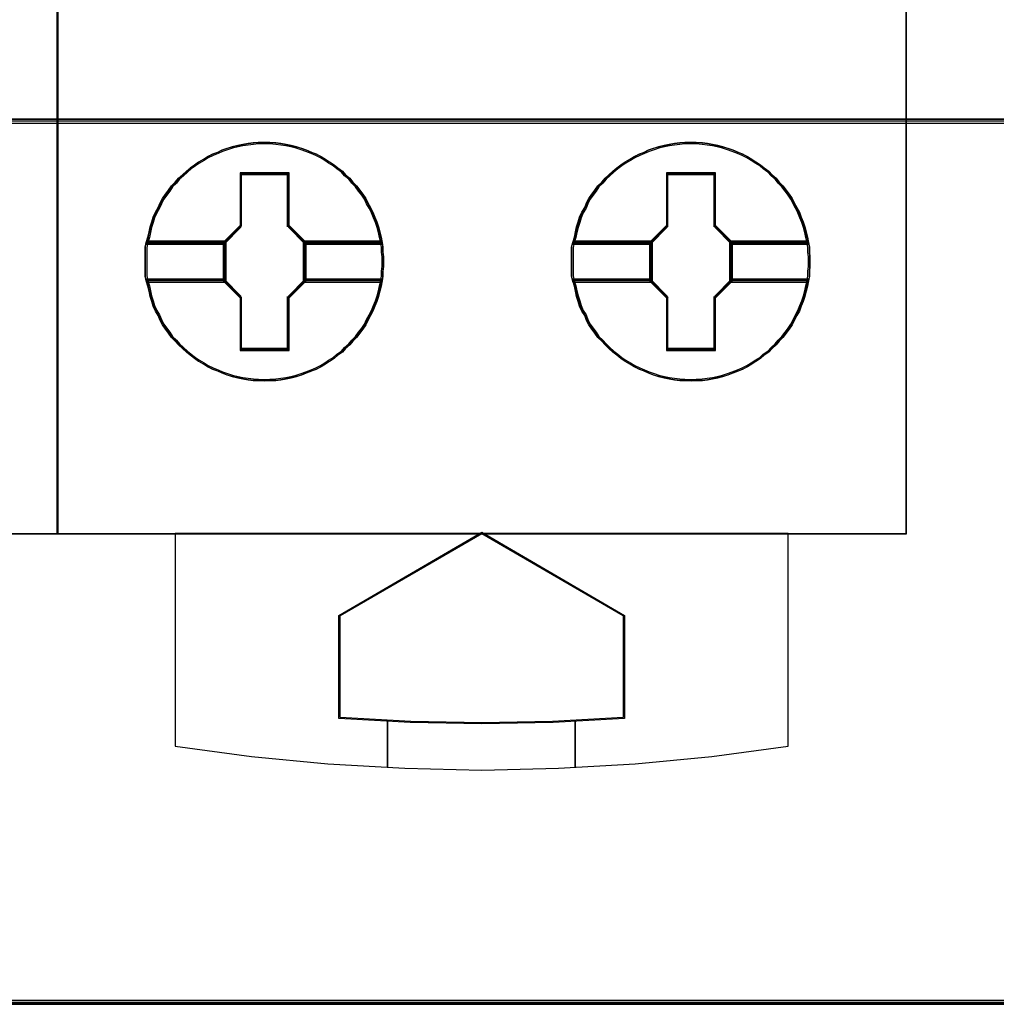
# Model space of a CAD drawing. Extents: x -631805 to -376315, y -40155 to 84873.
# Tile 179 of 256: x -515185 to -514977, y -19848 to -19639. Entities that reach past the tile are written whole.
import ezdxf

# ---------------------------------------------------------------- set-up
doc = ezdxf.new("R2010")
doc.units = 0
doc.header["$MEASUREMENT"] = 0
doc.layers.get('0').update_dxf_attribs({"color": 252})
doc.layers.add('45', color=8, linetype='Continuous')
doc.layers.add('50', color=7, linetype='Continuous')

# ---------------------------------------------------------------- blocks, each defined once
blk = doc.blocks.new('*C988')
at = {"layer": '50', "color": 7}
blk.add_lwpolyline([(265.020137, -206.479664), (13.003722, -206.479664), (13.003722, -187.766109), (13.003722, -100.693328), (13.003722, -92.381723), (13.003722, -85.7623), (12.929043, -83.796381), (12.929043, -79.565923), (12.879257, -78.495866), (12.530755, -76.430407), (12.008003, -75.634086), (6.008797, -75.634086), (6.008797, -75.634086), (6.008797, -67.795296), (3.818216, -66.526159), (3.818216, -4.139345)], dxfattribs=at)
for points in [[(12.998674, -187.773222), (265.025185, -187.773222), (265.025185, -100.654798), (12.998674, -100.654798), (12.998674, -187.773222)], [(265.025185, -187.691129), (12.998674, -187.691129), (265.025185, -187.691129)], [(12.998674, -206.479664), (265.025185, -206.479664), (265.025185, -187.691129), (12.998674, -187.691129), (12.998674, -206.479664)], [(13.041091, -206.439942), (264.985419, -206.439942), (264.985419, -187.730851), (13.041091, -187.730851), (13.041091, -206.439942)], [(265.025185, -206.397572), (12.998674, -206.397572), (265.025185, -206.397572)]]:
    blk.add_lwpolyline(points, close=True, dxfattribs=at)
blk = doc.blocks.new('*U994')
at = {"layer": '45', "color": 7}
for points in [[(157.492142, -113.492968), (175.505775, -113.492968), (175.505775, -113.492968), (175.505775, -196.498834), (175.505775, -196.498834), (157.492142, -196.498834), (157.492142, -196.498834), (157.492142, -113.492968), (157.492142, -113.492968)], [(157.497444, -113.498264), (175.500473, -113.498264), (175.500473, -196.493538), (157.497444, -196.493538), (157.497444, -113.498264)]]:
    blk.add_lwpolyline(points, close=True, dxfattribs=at)
blk = doc.blocks.new('*U995')
at = {"layer": '45', "color": 7}
for points in [[(175.49252, -113.492968), (193.506154, -113.492968), (193.506154, -113.492968), (193.506154, -196.498834), (193.506154, -196.498834), (175.49252, -196.498834), (175.49252, -196.498834), (175.49252, -113.492968), (175.49252, -113.492968)], [(175.497822, -113.498264), (193.500852, -113.498264), (193.500852, -196.493538), (175.497822, -196.493538), (175.497822, -113.498264)], [(182.416966, -190.712341), (182.416966, -190.818936), (182.405135, -190.919608), (182.405135, -191.020281), (182.387387, -191.120953), (182.363723, -191.23347), (182.340059, -191.340064), (182.310479, -191.452581), (182.274984, -191.559175), (182.233572, -191.659848), (182.192161, -191.766442), (182.138917, -191.861193), (182.085674, -191.961866), (182.038346, -192.056616), (181.979187, -192.145445), (181.914111, -192.234274), (181.84312, -192.323103), (181.766213, -192.406009), (181.701137, -192.482994), (181.612398, -192.559979), (181.547323, -192.636964), (181.446752, -192.702105), (181.369844, -192.773168), (181.269273, -192.832387), (181.18645, -192.891607), (181.091795, -192.944904), (180.991224, -192.998201), (180.890653, -193.039654), (180.77825, -193.081108), (180.677679, -193.122561), (180.571192, -193.152171), (180.458789, -193.18178), (180.352302, -193.205468), (180.239899, -193.223234), (180.133412, -193.235078), (180.003261, -193.241), (179.896774, -193.246922), (179.760707, -193.241), (179.65422, -193.235078), (179.541817, -193.223234), (179.429414, -193.205468), (179.322927, -193.18178), (179.204608, -193.152171), (179.098121, -193.122561), (178.991634, -193.081108), (178.896979, -193.039654), (178.790492, -192.998201), (178.684005, -192.944904), (178.595266, -192.891607), (178.494695, -192.832387), (178.405956, -192.773168), (178.317217, -192.702105), (178.234393, -192.636964), (178.15157, -192.559979), (178.068747, -192.482994), (177.997756, -192.406009), (177.914932, -192.323103), (177.855773, -192.234274), (177.790698, -192.145445), (177.725622, -192.056616), (177.678295, -191.961866), (177.636883, -191.861193), (177.577724, -191.766442), (177.530396, -191.659848), (177.500816, -191.559175), (177.465321, -191.452581), (177.441657, -191.340064), (177.417993, -191.23347), (177.382497, -191.120953), (177.358834, -191.020281), (177.358834, -190.919608), (177.358834, -190.818936), (177.358834, -190.712341), (177.358834, -190.611669), (177.358834, -190.510996), (177.358834, -190.410324), (177.382497, -190.309651), (177.417993, -190.197135), (177.441657, -190.084618), (177.465321, -189.978024), (177.500816, -189.871429), (177.530396, -189.770757), (177.577724, -189.664162), (177.636883, -189.563489), (177.678295, -189.468739), (177.725622, -189.373988), (177.790698, -189.285159), (177.855773, -189.196331), (177.914932, -189.107502), (177.997756, -189.024595), (178.068747, -188.941688), (178.15157, -188.870625), (178.234393, -188.79364), (178.317217, -188.722577), (178.405956, -188.657436), (178.494695, -188.598217), (178.595266, -188.538998), (178.684005, -188.485701), (178.790492, -188.432403), (178.896979, -188.39095), (178.991634, -188.343575), (179.098121, -188.308043), (179.204608, -188.278434), (179.322927, -188.248824), (179.429414, -188.225136), (179.541817, -188.207371), (179.65422, -188.195527), (179.760707, -188.183683), (179.896774, -188.183683), (180.003261, -188.183683), (180.133412, -188.195527), (180.239899, -188.207371), (180.352302, -188.225136), (180.458789, -188.248824), (180.571192, -188.278434), (180.677679, -188.308043), (180.77825, -188.343575), (180.890653, -188.39095), (180.991224, -188.432403), (181.091795, -188.485701), (181.18645, -188.538998), (181.269273, -188.598217), (181.369844, -188.657436), (181.446752, -188.722577), (181.547323, -188.79364), (181.612398, -188.870625), (181.701137, -188.941688), (181.766213, -189.024595), (181.84312, -189.107502), (181.914111, -189.196331), (181.979187, -189.285159), (182.038346, -189.373988), (182.085674, -189.468739), (182.138917, -189.563489), (182.192161, -189.664162), (182.233572, -189.770757), (182.274984, -189.871429), (182.310479, -189.978024), (182.340059, -190.084618), (182.363723, -190.197135), (182.387387, -190.309651), (182.405135, -190.410324), (182.405135, -190.510996), (182.416966, -190.611669), (182.416966, -190.712341)], [(179.895762, -188.183683), (179.759617, -188.183683), (179.653069, -188.195736), (179.540602, -188.207789), (179.428134, -188.225869), (179.321586, -188.249975), (179.203199, -188.280108), (179.096651, -188.31024), (178.990103, -188.346399), (178.895393, -188.394612), (178.788845, -188.436798), (178.682297, -188.491036), (178.593507, -188.545275), (178.492878, -188.605541), (178.404088, -188.665806), (178.315298, -188.732098), (178.232427, -188.804417), (178.149556, -188.882762), (178.066685, -188.95508), (177.995653, -189.039452), (177.912782, -189.123823), (177.853589, -189.214221), (177.788476, -189.30462), (177.723364, -189.395018), (177.676009, -189.491442), (177.634573, -189.587867), (177.57538, -189.690318), (177.528025, -189.798796), (177.498429, -189.901247), (177.462912, -190.009725), (177.439235, -190.118203), (177.415558, -190.232707), (177.380042, -190.347211), (179.031538, -190.347211), (179.386699, -189.985619), (179.386699, -188.852629), (180.398906, -188.852629), (180.398906, -189.985619), (180.754067, -190.347211), (182.387805, -190.347211), (182.364128, -190.232707), (182.340451, -190.118203), (182.310854, -190.009725), (182.275338, -189.901247), (182.233902, -189.798796), (182.192467, -189.690318), (182.139193, -189.587867), (182.085919, -189.491442), (182.038564, -189.395018), (181.979371, -189.30462), (181.914258, -189.214221), (181.843226, -189.123823), (181.766274, -189.039452), (181.701162, -188.95508), (181.612371, -188.882762), (181.547259, -188.804417), (181.44663, -188.732098), (181.369678, -188.665806), (181.26905, -188.605541), (181.186179, -188.545275), (181.091469, -188.491036), (180.990841, -188.436798), (180.890212, -188.394612), (180.777744, -188.346399), (180.677115, -188.31024), (180.570567, -188.280108), (180.4581, -188.249975), (180.351552, -188.225869), (180.239084, -188.207789), (180.132536, -188.195736), (180.00231, -188.183683), (179.895762, -188.183683)], [(177.380042, -190.347211), (179.031538, -190.347211), (179.386699, -189.985619), (179.386699, -188.852629), (180.398906, -188.852629), (180.398906, -189.985619), (180.754067, -190.347211), (182.387805, -190.347211), (182.364128, -190.232707), (182.340451, -190.118203), (182.310854, -190.009725), (182.275338, -189.901247), (182.233902, -189.798796), (182.192467, -189.690318), (182.139193, -189.587867), (182.085919, -189.491442), (182.038564, -189.395018), (181.979371, -189.30462), (181.914258, -189.214221), (181.843226, -189.123823), (181.766274, -189.039452), (181.701162, -188.95508), (181.612371, -188.882762), (181.547259, -188.804417), (181.44663, -188.732098), (181.369678, -188.665806), (181.26905, -188.605541), (181.186179, -188.545275), (181.091469, -188.491036), (180.990841, -188.436798), (180.890212, -188.394612), (180.777744, -188.346399), (180.677115, -188.31024), (180.570567, -188.280108), (180.4581, -188.249975), (180.351552, -188.225869), (180.239084, -188.207789), (180.132536, -188.195736), (180.00231, -188.183683), (179.895762, -188.183683), (179.759617, -188.183683), (179.653069, -188.195736), (179.540602, -188.207789), (179.428134, -188.225869), (179.321586, -188.249975), (179.203199, -188.280108), (179.096651, -188.31024), (178.990103, -188.346399), (178.895393, -188.394612), (178.788845, -188.436798), (178.682297, -188.491036), (178.593507, -188.545275), (178.492878, -188.605541), (178.404088, -188.665806), (178.315298, -188.732098), (178.232427, -188.804417), (178.149556, -188.882762), (178.066685, -188.95508), (177.995653, -189.039452), (177.912782, -189.123823), (177.853589, -189.214221), (177.788476, -189.30462), (177.723364, -189.395018), (177.676009, -189.491442), (177.634573, -189.587867), (177.57538, -189.690318), (177.528025, -189.798796), (177.498429, -189.901247), (177.462912, -190.009725), (177.439235, -190.118203), (177.415558, -190.232707), (177.380042, -190.347211)], [(179.895612, -188.215461), (179.761197, -188.215461), (179.656002, -188.22716), (179.544964, -188.238859), (179.433925, -188.256407), (179.328731, -188.279805), (179.211848, -188.309053), (179.106653, -188.3383), (179.001459, -188.373397), (178.907953, -188.420193), (178.802758, -188.46114), (178.697564, -188.513785), (178.609902, -188.566431), (178.510551, -188.624926), (178.422889, -188.683421), (178.335227, -188.747766), (178.253409, -188.81796), (178.171592, -188.894003), (178.089774, -188.964197), (178.019644, -189.04609), (177.937826, -189.127984), (177.879385, -189.215726), (177.815099, -189.303469), (177.750814, -189.391211), (177.704061, -189.484803), (177.663152, -189.578396), (177.60471, -189.677837), (177.557957, -189.783128), (177.528737, -189.88257), (177.493672, -189.987861), (177.470295, -190.093152), (177.446919, -190.204293), (177.411854, -190.315433), (179.042368, -190.315433), (179.393016, -189.964463), (179.393016, -188.864756), (180.392363, -188.864756), (180.392363, -189.964463), (180.743012, -190.315433), (182.355993, -190.315433), (182.332617, -190.204293), (182.30924, -190.093152), (182.280019, -189.987861), (182.244955, -189.88257), (182.204046, -189.783128), (182.163137, -189.677837), (182.110539, -189.578396), (182.057942, -189.484803), (182.011189, -189.391211), (181.952748, -189.303469), (181.888462, -189.215726), (181.818333, -189.127984), (181.742359, -189.04609), (181.678073, -188.964197), (181.590411, -188.894003), (181.526126, -188.81796), (181.426776, -188.747766), (181.350802, -188.683421), (181.251451, -188.624926), (181.169634, -188.566431), (181.076127, -188.513785), (180.976777, -188.46114), (180.877427, -188.420193), (180.766388, -188.373397), (180.667038, -188.3383), (180.561843, -188.309053), (180.450805, -188.279805), (180.34561, -188.256407), (180.234572, -188.238859), (180.129377, -188.22716), (180.000806, -188.215461), (179.895612, -188.215461)], [(177.411854, -190.315433), (179.042368, -190.315433), (179.393016, -189.964463), (179.393016, -188.864756), (180.392363, -188.864756), (180.392363, -189.964463), (180.743012, -190.315433), (182.355993, -190.315433), (182.332617, -190.204293), (182.30924, -190.093152), (182.280019, -189.987861), (182.244955, -189.88257), (182.204046, -189.783128), (182.163137, -189.677837), (182.110539, -189.578396), (182.057942, -189.484803), (182.011189, -189.391211), (181.952748, -189.303469), (181.888462, -189.215726), (181.818333, -189.127984), (181.742359, -189.04609), (181.678073, -188.964197), (181.590411, -188.894003), (181.526126, -188.81796), (181.426776, -188.747766), (181.350802, -188.683421), (181.251451, -188.624926), (181.169634, -188.566431), (181.076127, -188.513785), (180.976777, -188.46114), (180.877427, -188.420193), (180.766388, -188.373397), (180.667038, -188.3383), (180.561843, -188.309053), (180.450805, -188.279805), (180.34561, -188.256407), (180.234572, -188.238859), (180.129377, -188.22716), (180.000806, -188.215461), (179.895612, -188.215461), (179.761197, -188.215461), (179.656002, -188.22716), (179.544964, -188.238859), (179.433925, -188.256407), (179.328731, -188.279805), (179.211848, -188.309053), (179.106653, -188.3383), (179.001459, -188.373397), (178.907953, -188.420193), (178.802758, -188.46114), (178.697564, -188.513785), (178.609902, -188.566431), (178.510551, -188.624926), (178.422889, -188.683421), (178.335227, -188.747766), (178.253409, -188.81796), (178.171592, -188.894003), (178.089774, -188.964197), (178.019644, -189.04609), (177.937826, -189.127984), (177.879385, -189.215726), (177.815099, -189.303469), (177.750814, -189.391211), (177.704061, -189.484803), (177.663152, -189.578396), (177.60471, -189.677837), (177.557957, -189.783128), (177.528737, -189.88257), (177.493672, -189.987861), (177.470295, -190.093152), (177.446919, -190.204293), (177.411854, -190.315433)], [(191.464874, -190.712341), (191.464874, -190.818936), (191.453042, -190.919608), (191.453042, -191.020281), (191.435294, -191.120953), (191.411631, -191.23347), (191.387967, -191.340064), (191.358387, -191.452581), (191.322891, -191.559175), (191.28148, -191.659848), (191.240068, -191.766442), (191.186825, -191.861193), (191.133581, -191.961866), (191.086254, -192.056616), (191.027094, -192.145445), (190.962019, -192.234274), (190.891027, -192.323103), (190.81412, -192.406009), (190.749045, -192.482994), (190.660306, -192.559979), (190.59523, -192.636964), (190.494659, -192.702105), (190.417752, -192.773168), (190.317181, -192.832387), (190.234358, -192.891607), (190.139702, -192.944904), (190.039131, -192.998201), (189.93856, -193.039654), (189.826157, -193.081108), (189.725586, -193.122561), (189.619099, -193.152171), (189.506696, -193.18178), (189.400209, -193.205468), (189.287806, -193.223234), (189.181319, -193.235078), (189.051169, -193.241), (188.944682, -193.246922), (188.808615, -193.241), (188.702128, -193.235078), (188.589725, -193.223234), (188.477322, -193.205468), (188.370835, -193.18178), (188.252516, -193.152171), (188.146029, -193.122561), (188.039542, -193.081108), (187.944887, -193.039654), (187.8384, -192.998201), (187.731913, -192.944904), (187.643174, -192.891607), (187.542603, -192.832387), (187.453863, -192.773168), (187.365124, -192.702105), (187.282301, -192.636964), (187.199478, -192.559979), (187.116655, -192.482994), (187.045663, -192.406009), (186.96284, -192.323103), (186.903681, -192.234274), (186.838605, -192.145445), (186.77353, -192.056616), (186.726202, -191.961866), (186.684791, -191.861193), (186.625631, -191.766442), (186.578304, -191.659848), (186.548724, -191.559175), (186.513228, -191.452581), (186.489564, -191.340064), (186.465901, -191.23347), (186.430405, -191.120953), (186.406741, -191.020281), (186.406741, -190.919608), (186.406741, -190.818936), (186.406741, -190.712341), (186.406741, -190.611669), (186.406741, -190.510996), (186.406741, -190.410324), (186.430405, -190.309651), (186.465901, -190.197135), (186.489564, -190.084618), (186.513228, -189.978024), (186.548724, -189.871429), (186.578304, -189.770757), (186.625631, -189.664162), (186.684791, -189.563489), (186.726202, -189.468739), (186.77353, -189.373988), (186.838605, -189.285159), (186.903681, -189.196331), (186.96284, -189.107502), (187.045663, -189.024595), (187.116655, -188.941688), (187.199478, -188.870625), (187.282301, -188.79364), (187.365124, -188.722577), (187.453863, -188.657436), (187.542603, -188.598217), (187.643174, -188.538998), (187.731913, -188.485701), (187.8384, -188.432403), (187.944887, -188.39095), (188.039542, -188.343575), (188.146029, -188.308043), (188.252516, -188.278434), (188.370835, -188.248824), (188.477322, -188.225136), (188.589725, -188.207371), (188.702128, -188.195527), (188.808615, -188.183683), (188.944682, -188.183683), (189.051169, -188.183683), (189.181319, -188.195527), (189.287806, -188.207371), (189.400209, -188.225136), (189.506696, -188.248824), (189.619099, -188.278434), (189.725586, -188.308043), (189.826157, -188.343575), (189.93856, -188.39095), (190.039131, -188.432403), (190.139702, -188.485701), (190.234358, -188.538998), (190.317181, -188.598217), (190.417752, -188.657436), (190.494659, -188.722577), (190.59523, -188.79364), (190.660306, -188.870625), (190.749045, -188.941688), (190.81412, -189.024595), (190.891027, -189.107502), (190.962019, -189.196331), (191.027094, -189.285159), (191.086254, -189.373988), (191.133581, -189.468739), (191.186825, -189.563489), (191.240068, -189.664162), (191.28148, -189.770757), (191.322891, -189.871429), (191.358387, -189.978024), (191.387967, -190.084618), (191.411631, -190.197135), (191.435294, -190.309651), (191.453042, -190.410324), (191.453042, -190.510996), (191.464874, -190.611669), (191.464874, -190.712341)], [(188.944989, -188.183683), (188.808916, -188.183683), (188.702424, -188.195736), (188.590016, -188.207789), (188.477609, -188.225869), (188.371117, -188.249975), (188.252793, -188.280108), (188.146301, -188.31024), (188.039809, -188.346399), (187.94515, -188.394612), (187.838658, -188.436798), (187.732166, -188.491036), (187.643423, -188.545275), (187.542848, -188.605541), (187.454104, -188.665806), (187.365361, -188.732098), (187.282534, -188.804417), (187.199707, -188.882762), (187.11688, -188.95508), (187.045886, -189.039452), (186.963059, -189.123823), (186.903897, -189.214221), (186.838819, -189.30462), (186.77374, -189.395018), (186.726411, -189.491442), (186.684997, -189.587867), (186.625835, -189.690318), (186.578505, -189.798796), (186.548924, -189.901247), (186.513427, -190.009725), (186.489762, -190.118203), (186.466098, -190.232707), (186.4306, -190.347211), (188.081223, -190.347211), (188.436195, -189.985619), (188.436195, -188.852629), (189.447867, -188.852629), (189.447867, -189.985619), (189.802839, -190.347211), (191.435713, -190.347211), (191.412048, -190.232707), (191.388383, -190.118203), (191.358802, -190.009725), (191.323305, -189.901247), (191.281892, -189.798796), (191.240478, -189.690318), (191.187232, -189.587867), (191.133986, -189.491442), (191.086657, -189.395018), (191.027495, -189.30462), (190.962416, -189.214221), (190.891422, -189.123823), (190.814511, -189.039452), (190.749433, -188.95508), (190.66069, -188.882762), (190.595611, -188.804417), (190.495036, -188.732098), (190.418125, -188.665806), (190.317549, -188.605541), (190.234723, -188.545275), (190.140063, -188.491036), (190.039488, -188.436798), (189.938912, -188.394612), (189.826504, -188.346399), (189.725929, -188.31024), (189.619437, -188.280108), (189.507029, -188.249975), (189.400537, -188.225869), (189.288129, -188.207789), (189.181637, -188.195736), (189.051481, -188.183683), (188.944989, -188.183683)], [(186.4306, -190.347211), (188.081223, -190.347211), (188.436195, -189.985619), (188.436195, -188.852629), (189.447867, -188.852629), (189.447867, -189.985619), (189.802839, -190.347211), (191.435713, -190.347211), (191.412048, -190.232707), (191.388383, -190.118203), (191.358802, -190.009725), (191.323305, -189.901247), (191.281892, -189.798796), (191.240478, -189.690318), (191.187232, -189.587867), (191.133986, -189.491442), (191.086657, -189.395018), (191.027495, -189.30462), (190.962416, -189.214221), (190.891422, -189.123823), (190.814511, -189.039452), (190.749433, -188.95508), (190.66069, -188.882762), (190.595611, -188.804417), (190.495036, -188.732098), (190.418125, -188.665806), (190.317549, -188.605541), (190.234723, -188.545275), (190.140063, -188.491036), (190.039488, -188.436798), (189.938912, -188.394612), (189.826504, -188.346399), (189.725929, -188.31024), (189.619437, -188.280108), (189.507029, -188.249975), (189.400537, -188.225869), (189.288129, -188.207789), (189.181637, -188.195736), (189.051481, -188.183683), (188.944989, -188.183683), (188.808916, -188.183683), (188.702424, -188.195736), (188.590016, -188.207789), (188.477609, -188.225869), (188.371117, -188.249975), (188.252793, -188.280108), (188.146301, -188.31024), (188.039809, -188.346399), (187.94515, -188.394612), (187.838658, -188.436798), (187.732166, -188.491036), (187.643423, -188.545275), (187.542848, -188.605541), (187.454104, -188.665806), (187.365361, -188.732098), (187.282534, -188.804417), (187.199707, -188.882762), (187.11688, -188.95508), (187.045886, -189.039452), (186.963059, -189.123823), (186.903897, -189.214221), (186.838819, -189.30462), (186.77374, -189.395018), (186.726411, -189.491442), (186.684997, -189.587867), (186.625835, -189.690318), (186.578505, -189.798796), (186.548924, -189.901247), (186.513427, -190.009725), (186.489762, -190.118203), (186.466098, -190.232707), (186.4306, -190.347211)], [(188.944839, -188.215461), (188.810496, -188.215461), (188.705357, -188.22716), (188.594378, -188.238859), (188.483399, -188.256407), (188.378261, -188.279805), (188.261441, -188.309053), (188.156303, -188.3383), (188.051165, -188.373397), (187.957709, -188.420193), (187.852571, -188.46114), (187.747433, -188.513785), (187.659818, -188.566431), (187.560521, -188.624926), (187.472906, -188.683421), (187.385291, -188.747766), (187.303517, -188.81796), (187.221743, -188.894003), (187.139969, -188.964197), (187.069877, -189.04609), (186.988103, -189.127984), (186.929693, -189.215726), (186.865442, -189.303469), (186.801191, -189.391211), (186.754463, -189.484803), (186.713576, -189.578396), (186.655166, -189.677837), (186.608437, -189.783128), (186.579232, -189.88257), (186.544186, -189.987861), (186.520822, -190.093152), (186.497458, -190.204293), (186.462412, -190.315433), (188.092052, -190.315433), (188.442512, -189.964463), (188.442512, -188.864756), (189.441324, -188.864756), (189.441324, -189.964463), (189.791784, -190.315433), (191.403901, -190.315433), (191.380537, -190.204293), (191.357173, -190.093152), (191.327968, -189.987861), (191.292922, -189.88257), (191.252035, -189.783128), (191.211148, -189.677837), (191.158579, -189.578396), (191.10601, -189.484803), (191.059282, -189.391211), (191.000872, -189.303469), (190.936621, -189.215726), (190.866529, -189.127984), (190.790595, -189.04609), (190.726344, -188.964197), (190.638729, -188.894003), (190.574478, -188.81796), (190.475181, -188.747766), (190.399248, -188.683421), (190.299951, -188.624926), (190.218177, -188.566431), (190.124721, -188.513785), (190.025424, -188.46114), (189.926127, -188.420193), (189.815148, -188.373397), (189.715851, -188.3383), (189.610713, -188.309053), (189.499734, -188.279805), (189.394596, -188.256407), (189.283617, -188.238859), (189.178479, -188.22716), (189.049977, -188.215461), (188.944839, -188.215461)], [(186.462412, -190.315433), (188.092052, -190.315433), (188.442512, -189.964463), (188.442512, -188.864756), (189.441324, -188.864756), (189.441324, -189.964463), (189.791784, -190.315433), (191.403901, -190.315433), (191.380537, -190.204293), (191.357173, -190.093152), (191.327968, -189.987861), (191.292922, -189.88257), (191.252035, -189.783128), (191.211148, -189.677837), (191.158579, -189.578396), (191.10601, -189.484803), (191.059282, -189.391211), (191.000872, -189.303469), (190.936621, -189.215726), (190.866529, -189.127984), (190.790595, -189.04609), (190.726344, -188.964197), (190.638729, -188.894003), (190.574478, -188.81796), (190.475181, -188.747766), (190.399248, -188.683421), (190.299951, -188.624926), (190.218177, -188.566431), (190.124721, -188.513785), (190.025424, -188.46114), (189.926127, -188.420193), (189.815148, -188.373397), (189.715851, -188.3383), (189.610713, -188.309053), (189.499734, -188.279805), (189.394596, -188.256407), (189.283617, -188.238859), (189.178479, -188.22716), (189.049977, -188.215461), (188.944839, -188.215461), (188.810496, -188.215461), (188.705357, -188.22716), (188.594378, -188.238859), (188.483399, -188.256407), (188.378261, -188.279805), (188.261441, -188.309053), (188.156303, -188.3383), (188.051165, -188.373397), (187.957709, -188.420193), (187.852571, -188.46114), (187.747433, -188.513785), (187.659818, -188.566431), (187.560521, -188.624926), (187.472906, -188.683421), (187.385291, -188.747766), (187.303517, -188.81796), (187.221743, -188.894003), (187.139969, -188.964197), (187.069877, -189.04609), (186.988103, -189.127984), (186.929693, -189.215726), (186.865442, -189.303469), (186.801191, -189.391211), (186.754463, -189.484803), (186.713576, -189.578396), (186.655166, -189.677837), (186.608437, -189.783128), (186.579232, -189.88257), (186.544186, -189.987861), (186.520822, -190.093152), (186.497458, -190.204293), (186.462412, -190.315433)], [(180.411953, -188.832477), (179.374451, -188.832477), (179.374451, -189.950869), (179.010415, -190.307803), (179.010415, -191.122802), (179.374451, -191.479735), (179.374451, -192.598128), (180.411953, -192.598128), (180.411953, -191.479735), (180.775989, -191.122802), (180.775989, -190.307803), (180.411953, -189.950869), (180.411953, -188.832477)], [(180.39326, -188.864254), (179.393144, -188.864254), (179.393144, -189.963771), (179.042227, -190.31468), (179.042227, -191.115924), (179.393144, -191.466834), (179.393144, -192.56635), (180.39326, -192.56635), (180.39326, -191.466834), (180.744177, -191.115924), (180.744177, -190.31468), (180.39326, -189.963771), (180.39326, -188.864254)], [(179.384208, -188.85631), (180.402197, -188.85631), (179.384208, -188.85631)], [(179.384208, -189.973824), (179.384208, -188.85631), (179.384208, -189.973824)], [(180.380988, -189.973824), (180.380988, -188.85631), (180.380988, -189.973824)], [(189.459861, -188.832477), (188.422358, -188.832477), (188.422358, -189.950869), (188.058322, -190.307803), (188.058322, -191.122802), (188.422358, -191.479735), (188.422358, -192.598128), (189.459861, -192.598128), (189.459861, -191.479735), (189.823897, -191.122802), (189.823897, -190.307803), (189.459861, -189.950869), (189.459861, -188.832477)], [(189.441167, -188.864254), (188.441052, -188.864254), (188.441052, -189.963771), (188.090134, -190.31468), (188.090134, -191.115924), (188.441052, -191.466834), (188.441052, -192.56635), (189.441167, -192.56635), (189.441167, -191.466834), (189.792085, -191.115924), (189.792085, -190.31468), (189.441167, -189.963771), (189.441167, -188.864254)], [(188.432115, -188.85631), (189.450104, -188.85631), (188.432115, -188.85631)], [(188.432115, -189.973824), (188.432115, -188.85631), (188.432115, -189.973824)], [(189.431547, -189.973824), (189.431547, -188.85631), (189.431547, -189.973824)], [(179.034274, -190.326026), (179.402765, -189.955287), (179.034274, -190.326026)], [(180.75213, -190.326026), (180.380988, -189.955287), (180.75213, -190.326026)], [(188.082181, -190.326026), (188.453323, -189.955287), (188.082181, -190.326026)], [(189.800038, -190.326026), (189.431547, -189.955287), (189.800038, -190.326026)], [(179.07669, -190.283656), (177.383114, -190.283656), (177.358834, -190.391108), (177.358834, -190.498561), (177.358834, -190.606013), (177.358834, -190.713466), (177.358834, -190.827239), (177.358834, -190.934692), (177.358834, -191.042144), (177.383114, -191.149597), (179.07669, -191.149597), (179.07669, -190.283656)], [(179.07669, -191.149597), (179.07669, -190.283656), (177.383114, -190.283656), (177.358834, -190.391108), (177.358834, -190.498561), (177.358834, -190.606013), (177.358834, -190.713466), (177.358834, -190.827239), (177.358834, -190.934692), (177.358834, -191.042144), (177.383114, -191.149597), (179.07669, -191.149597)], [(179.044878, -190.315433), (177.414027, -190.315433), (177.390646, -190.415), (177.390646, -190.514566), (177.390646, -190.614132), (177.390646, -190.713698), (177.390646, -190.819121), (177.390646, -190.918687), (177.390646, -191.018253), (177.414027, -191.117819), (179.044878, -191.117819), (179.044878, -190.315433)], [(179.044878, -191.117819), (179.044878, -190.315433), (177.414027, -190.315433), (177.390646, -190.415), (177.390646, -190.514566), (177.390646, -190.614132), (177.390646, -190.713698), (177.390646, -190.819121), (177.390646, -190.918687), (177.390646, -191.018253), (177.414027, -191.117819), (179.044878, -191.117819)], [(177.403901, -190.304841), (179.052831, -190.304841), (177.403901, -190.304841)], [(179.034274, -190.304841), (179.034274, -191.125763), (179.034274, -190.304841)], [(182.386588, -190.283656), (180.709714, -190.283656), (180.709714, -191.149597), (182.386588, -191.149597), (182.404815, -191.042144), (182.404815, -190.934692), (182.416966, -190.827239), (182.416966, -190.713466), (182.416966, -190.606013), (182.404815, -190.498561), (182.404815, -190.391108), (182.386588, -190.283656)], [(180.709714, -190.283656), (180.709714, -191.149597), (182.386588, -191.149597), (182.404815, -191.042144), (182.404815, -190.934692), (182.416966, -190.827239), (182.416966, -190.713466), (182.416966, -190.606013), (182.404815, -190.498561), (182.404815, -190.391108), (182.386588, -190.283656), (180.709714, -190.283656)], [(180.733573, -190.304841), (182.363946, -190.304841), (180.733573, -190.304841)], [(180.733573, -190.304841), (180.733573, -191.125763), (180.733573, -190.304841)], [(182.355908, -190.315433), (180.741526, -190.315433), (180.741526, -191.117819), (182.355908, -191.117819), (182.373456, -191.018253), (182.373456, -190.918687), (182.385154, -190.819121), (182.385154, -190.713698), (182.385154, -190.614132), (182.373456, -190.514566), (182.373456, -190.415), (182.355908, -190.315433)], [(180.741526, -190.315433), (180.741526, -191.117819), (182.355908, -191.117819), (182.373456, -191.018253), (182.373456, -190.918687), (182.385154, -190.819121), (182.385154, -190.713698), (182.385154, -190.614132), (182.373456, -190.514566), (182.373456, -190.415), (182.355908, -190.315433), (180.741526, -190.315433)], [(188.124598, -190.283656), (186.431022, -190.283656), (186.406741, -190.391108), (186.406741, -190.498561), (186.406741, -190.606013), (186.406741, -190.713466), (186.406741, -190.827239), (186.406741, -190.934692), (186.406741, -191.042144), (186.431022, -191.149597), (188.124598, -191.149597), (188.124598, -190.283656)], [(188.124598, -191.149597), (188.124598, -190.283656), (186.431022, -190.283656), (186.406741, -190.391108), (186.406741, -190.498561), (186.406741, -190.606013), (186.406741, -190.713466), (186.406741, -190.827239), (186.406741, -190.934692), (186.406741, -191.042144), (186.431022, -191.149597), (188.124598, -191.149597)], [(188.092785, -190.315433), (186.461935, -190.315433), (186.438553, -190.415), (186.438553, -190.514566), (186.438553, -190.614132), (186.438553, -190.713698), (186.438553, -190.819121), (186.438553, -190.918687), (186.438553, -191.018253), (186.461935, -191.117819), (188.092785, -191.117819), (188.092785, -190.315433)], [(188.092785, -191.117819), (188.092785, -190.315433), (186.461935, -190.315433), (186.438553, -190.415), (186.438553, -190.514566), (186.438553, -190.614132), (186.438553, -190.713698), (186.438553, -190.819121), (186.438553, -190.918687), (186.438553, -191.018253), (186.461935, -191.117819), (188.092785, -191.117819)], [(186.454459, -190.304841), (188.10339, -190.304841), (186.454459, -190.304841)], [(188.082181, -190.304841), (188.082181, -191.125763), (188.082181, -190.304841)], [(191.434496, -190.283656), (189.757622, -190.283656), (189.757622, -191.149597), (191.434496, -191.149597), (191.452723, -191.042144), (191.452723, -190.934692), (191.464874, -190.827239), (191.464874, -190.713466), (191.464874, -190.606013), (191.452723, -190.498561), (191.452723, -190.391108), (191.434496, -190.283656)], [(189.757622, -190.283656), (189.757622, -191.149597), (191.434496, -191.149597), (191.452723, -191.042144), (191.452723, -190.934692), (191.464874, -190.827239), (191.464874, -190.713466), (191.464874, -190.606013), (191.452723, -190.498561), (191.452723, -190.391108), (191.434496, -190.283656), (189.757622, -190.283656)], [(189.781481, -190.304841), (191.411854, -190.304841), (189.781481, -190.304841)], [(189.781481, -190.304841), (189.781481, -191.125763), (189.781481, -190.304841)], [(191.403816, -190.315433), (189.789434, -190.315433), (189.789434, -191.117819), (191.403816, -191.117819), (191.421363, -191.018253), (191.421363, -190.918687), (191.433062, -190.819121), (191.433062, -190.713698), (191.433062, -190.614132), (191.421363, -190.514566), (191.421363, -190.415), (191.403816, -190.315433)], [(189.789434, -190.315433), (189.789434, -191.117819), (191.403816, -191.117819), (191.421363, -191.018253), (191.421363, -190.918687), (191.433062, -190.819121), (191.433062, -190.713698), (191.433062, -190.614132), (191.421363, -190.514566), (191.421363, -190.415), (191.403816, -190.315433), (189.789434, -190.315433)], [(182.387805, -191.083393), (180.754067, -191.083393), (180.398906, -191.444986), (180.398906, -192.577975), (179.386699, -192.577975), (179.386699, -191.444986), (179.031538, -191.083393), (177.380042, -191.083393), (177.415558, -191.197898), (177.439235, -191.306375), (177.462912, -191.42088), (177.498429, -191.529357), (177.528025, -191.631809), (177.57538, -191.740286), (177.634573, -191.836711), (177.676009, -191.939162), (177.723364, -192.035587), (177.788476, -192.125985), (177.853589, -192.216383), (177.912782, -192.306781), (177.995653, -192.391153), (178.066685, -192.469498), (178.149556, -192.547843), (178.232427, -192.626188), (178.315298, -192.69248), (178.404088, -192.764798), (178.492878, -192.825064), (178.593507, -192.885329), (178.682297, -192.939568), (178.788845, -192.993807), (178.895393, -193.035993), (178.990103, -193.078178), (179.096651, -193.120364), (179.203199, -193.150497), (179.321586, -193.18063), (179.428134, -193.204736), (179.540602, -193.222815), (179.653069, -193.234868), (179.759617, -193.240895), (179.895762, -193.246922), (180.00231, -193.240895), (180.132536, -193.234868), (180.239084, -193.222815), (180.351552, -193.204736), (180.4581, -193.18063), (180.570567, -193.150497), (180.677115, -193.120364), (180.777744, -193.078178), (180.890212, -193.035993), (180.990841, -192.993807), (181.091469, -192.939568), (181.186179, -192.885329), (181.26905, -192.825064), (181.369678, -192.764798), (181.44663, -192.69248), (181.547259, -192.626188), (181.612371, -192.547843), (181.701162, -192.469498), (181.766274, -192.391153), (181.843226, -192.306781), (181.914258, -192.216383), (181.979371, -192.125985), (182.038564, -192.035587), (182.085919, -191.939162), (182.139193, -191.836711), (182.192467, -191.740286), (182.233902, -191.631809), (182.275338, -191.529357), (182.310854, -191.42088), (182.340451, -191.306375), (182.364128, -191.197898), (182.387805, -191.083393)], [(179.386699, -192.577975), (179.386699, -191.444986), (179.031538, -191.083393), (177.380042, -191.083393), (177.415558, -191.197898), (177.439235, -191.306375), (177.462912, -191.42088), (177.498429, -191.529357), (177.528025, -191.631809), (177.57538, -191.740286), (177.634573, -191.836711), (177.676009, -191.939162), (177.723364, -192.035587), (177.788476, -192.125985), (177.853589, -192.216383), (177.912782, -192.306781), (177.995653, -192.391153), (178.066685, -192.469498), (178.149556, -192.547843), (178.232427, -192.626188), (178.315298, -192.69248), (178.404088, -192.764798), (178.492878, -192.825064), (178.593507, -192.885329), (178.682297, -192.939568), (178.788845, -192.993807), (178.895393, -193.035993), (178.990103, -193.078178), (179.096651, -193.120364), (179.203199, -193.150497), (179.321586, -193.18063), (179.428134, -193.204736), (179.540602, -193.222815), (179.653069, -193.234868), (179.759617, -193.240895), (179.895762, -193.246922), (180.00231, -193.240895), (180.132536, -193.234868), (180.239084, -193.222815), (180.351552, -193.204736), (180.4581, -193.18063), (180.570567, -193.150497), (180.677115, -193.120364), (180.777744, -193.078178), (180.890212, -193.035993), (180.990841, -192.993807), (181.091469, -192.939568), (181.186179, -192.885329), (181.26905, -192.825064), (181.369678, -192.764798), (181.44663, -192.69248), (181.547259, -192.626188), (181.612371, -192.547843), (181.701162, -192.469498), (181.766274, -192.391153), (181.843226, -192.306781), (181.914258, -192.216383), (181.979371, -192.125985), (182.038564, -192.035587), (182.085919, -191.939162), (182.139193, -191.836711), (182.192467, -191.740286), (182.233902, -191.631809), (182.275338, -191.529357), (182.310854, -191.42088), (182.340451, -191.306375), (182.364128, -191.197898), (182.387805, -191.083393), (180.754067, -191.083393), (180.398906, -191.444986), (180.398906, -192.577975), (179.386699, -192.577975)], [(177.403901, -191.107227), (179.052831, -191.107227), (177.403901, -191.107227)], [(182.355993, -191.115171), (180.743012, -191.115171), (180.392363, -191.466141), (180.392363, -192.565849), (179.393016, -192.565849), (179.393016, -191.466141), (179.042368, -191.115171), (177.411854, -191.115171), (177.446919, -191.226312), (177.470295, -191.331603), (177.493672, -191.442743), (177.528737, -191.548034), (177.557957, -191.647476), (177.60471, -191.752767), (177.663152, -191.846359), (177.704061, -191.945801), (177.750814, -192.039393), (177.815099, -192.127136), (177.879385, -192.214878), (177.937826, -192.302621), (178.019644, -192.384514), (178.089774, -192.460558), (178.171592, -192.536601), (178.253409, -192.612645), (178.335227, -192.676989), (178.422889, -192.747183), (178.510551, -192.805678), (178.609902, -192.864173), (178.697564, -192.916819), (178.802758, -192.969465), (178.907953, -193.010411), (179.001459, -193.051358), (179.106653, -193.092304), (179.211848, -193.121552), (179.328731, -193.150799), (179.433925, -193.174197), (179.544964, -193.191746), (179.656002, -193.203445), (179.761197, -193.209294), (179.895612, -193.215144), (180.000806, -193.209294), (180.129377, -193.203445), (180.234572, -193.191746), (180.34561, -193.174197), (180.450805, -193.150799), (180.561843, -193.121552), (180.667038, -193.092304), (180.766388, -193.051358), (180.877427, -193.010411), (180.976777, -192.969465), (181.076127, -192.916819), (181.169634, -192.864173), (181.251451, -192.805678), (181.350802, -192.747183), (181.426776, -192.676989), (181.526126, -192.612645), (181.590411, -192.536601), (181.678073, -192.460558), (181.742359, -192.384514), (181.818333, -192.302621), (181.888462, -192.214878), (181.952748, -192.127136), (182.011189, -192.039393), (182.057942, -191.945801), (182.110539, -191.846359), (182.163137, -191.752767), (182.204046, -191.647476), (182.244955, -191.548034), (182.280019, -191.442743), (182.30924, -191.331603), (182.332617, -191.226312), (182.355993, -191.115171)], [(179.393016, -192.565849), (179.393016, -191.466141), (179.042368, -191.115171), (177.411854, -191.115171), (177.446919, -191.226312), (177.470295, -191.331603), (177.493672, -191.442743), (177.528737, -191.548034), (177.557957, -191.647476), (177.60471, -191.752767), (177.663152, -191.846359), (177.704061, -191.945801), (177.750814, -192.039393), (177.815099, -192.127136), (177.879385, -192.214878), (177.937826, -192.302621), (178.019644, -192.384514), (178.089774, -192.460558), (178.171592, -192.536601), (178.253409, -192.612645), (178.335227, -192.676989), (178.422889, -192.747183), (178.510551, -192.805678), (178.609902, -192.864173), (178.697564, -192.916819), (178.802758, -192.969465), (178.907953, -193.010411), (179.001459, -193.051358), (179.106653, -193.092304), (179.211848, -193.121552), (179.328731, -193.150799), (179.433925, -193.174197), (179.544964, -193.191746), (179.656002, -193.203445), (179.761197, -193.209294), (179.895612, -193.215144), (180.000806, -193.209294), (180.129377, -193.203445), (180.234572, -193.191746), (180.34561, -193.174197), (180.450805, -193.150799), (180.561843, -193.121552), (180.667038, -193.092304), (180.766388, -193.051358), (180.877427, -193.010411), (180.976777, -192.969465), (181.076127, -192.916819), (181.169634, -192.864173), (181.251451, -192.805678), (181.350802, -192.747183), (181.426776, -192.676989), (181.526126, -192.612645), (181.590411, -192.536601), (181.678073, -192.460558), (181.742359, -192.384514), (181.818333, -192.302621), (181.888462, -192.214878), (181.952748, -192.127136), (182.011189, -192.039393), (182.057942, -191.945801), (182.110539, -191.846359), (182.163137, -191.752767), (182.204046, -191.647476), (182.244955, -191.548034), (182.280019, -191.442743), (182.30924, -191.331603), (182.332617, -191.226312), (182.355993, -191.115171), (180.743012, -191.115171), (180.392363, -191.466141), (180.392363, -192.565849), (179.393016, -192.565849)], [(179.034274, -191.107227), (179.402765, -191.475318), (179.034274, -191.107227)], [(180.75213, -191.107227), (180.380988, -191.475318), (180.75213, -191.107227)], [(180.733573, -191.107227), (182.363946, -191.107227), (180.733573, -191.107227)], [(191.435713, -191.083393), (189.802839, -191.083393), (189.447867, -191.444986), (189.447867, -192.577975), (188.436195, -192.577975), (188.436195, -191.444986), (188.081223, -191.083393), (186.4306, -191.083393), (186.466098, -191.197898), (186.489762, -191.306375), (186.513427, -191.42088), (186.548924, -191.529357), (186.578505, -191.631809), (186.625835, -191.740286), (186.684997, -191.836711), (186.726411, -191.939162), (186.77374, -192.035587), (186.838819, -192.125985), (186.903897, -192.216383), (186.963059, -192.306781), (187.045886, -192.391153), (187.11688, -192.469498), (187.199707, -192.547843), (187.282534, -192.626188), (187.365361, -192.69248), (187.454104, -192.764798), (187.542848, -192.825064), (187.643423, -192.885329), (187.732166, -192.939568), (187.838658, -192.993807), (187.94515, -193.035993), (188.039809, -193.078178), (188.146301, -193.120364), (188.252793, -193.150497), (188.371117, -193.18063), (188.477609, -193.204736), (188.590016, -193.222815), (188.702424, -193.234868), (188.808916, -193.240895), (188.944989, -193.246922), (189.051481, -193.240895), (189.181637, -193.234868), (189.288129, -193.222815), (189.400537, -193.204736), (189.507029, -193.18063), (189.619437, -193.150497), (189.725929, -193.120364), (189.826504, -193.078178), (189.938912, -193.035993), (190.039488, -192.993807), (190.140063, -192.939568), (190.234723, -192.885329), (190.317549, -192.825064), (190.418125, -192.764798), (190.495036, -192.69248), (190.595611, -192.626188), (190.66069, -192.547843), (190.749433, -192.469498), (190.814511, -192.391153), (190.891422, -192.306781), (190.962416, -192.216383), (191.027495, -192.125985), (191.086657, -192.035587), (191.133986, -191.939162), (191.187232, -191.836711), (191.240478, -191.740286), (191.281892, -191.631809), (191.323305, -191.529357), (191.358802, -191.42088), (191.388383, -191.306375), (191.412048, -191.197898), (191.435713, -191.083393)], [(188.436195, -192.577975), (188.436195, -191.444986), (188.081223, -191.083393), (186.4306, -191.083393), (186.466098, -191.197898), (186.489762, -191.306375), (186.513427, -191.42088), (186.548924, -191.529357), (186.578505, -191.631809), (186.625835, -191.740286), (186.684997, -191.836711), (186.726411, -191.939162), (186.77374, -192.035587), (186.838819, -192.125985), (186.903897, -192.216383), (186.963059, -192.306781), (187.045886, -192.391153), (187.11688, -192.469498), (187.199707, -192.547843), (187.282534, -192.626188), (187.365361, -192.69248), (187.454104, -192.764798), (187.542848, -192.825064), (187.643423, -192.885329), (187.732166, -192.939568), (187.838658, -192.993807), (187.94515, -193.035993), (188.039809, -193.078178), (188.146301, -193.120364), (188.252793, -193.150497), (188.371117, -193.18063), (188.477609, -193.204736), (188.590016, -193.222815), (188.702424, -193.234868), (188.808916, -193.240895), (188.944989, -193.246922), (189.051481, -193.240895), (189.181637, -193.234868), (189.288129, -193.222815), (189.400537, -193.204736), (189.507029, -193.18063), (189.619437, -193.150497), (189.725929, -193.120364), (189.826504, -193.078178), (189.938912, -193.035993), (190.039488, -192.993807), (190.140063, -192.939568), (190.234723, -192.885329), (190.317549, -192.825064), (190.418125, -192.764798), (190.495036, -192.69248), (190.595611, -192.626188), (190.66069, -192.547843), (190.749433, -192.469498), (190.814511, -192.391153), (190.891422, -192.306781), (190.962416, -192.216383), (191.027495, -192.125985), (191.086657, -192.035587), (191.133986, -191.939162), (191.187232, -191.836711), (191.240478, -191.740286), (191.281892, -191.631809), (191.323305, -191.529357), (191.358802, -191.42088), (191.388383, -191.306375), (191.412048, -191.197898), (191.435713, -191.083393), (189.802839, -191.083393), (189.447867, -191.444986), (189.447867, -192.577975), (188.436195, -192.577975)], [(186.454459, -191.107227), (188.10339, -191.107227), (186.454459, -191.107227)], [(191.403901, -191.115171), (189.791784, -191.115171), (189.441324, -191.466141), (189.441324, -192.565849), (188.442512, -192.565849), (188.442512, -191.466141), (188.092052, -191.115171), (186.462412, -191.115171), (186.497458, -191.226312), (186.520822, -191.331603), (186.544186, -191.442743), (186.579232, -191.548034), (186.608437, -191.647476), (186.655166, -191.752767), (186.713576, -191.846359), (186.754463, -191.945801), (186.801191, -192.039393), (186.865442, -192.127136), (186.929693, -192.214878), (186.988103, -192.302621), (187.069877, -192.384514), (187.139969, -192.460558), (187.221743, -192.536601), (187.303517, -192.612645), (187.385291, -192.676989), (187.472906, -192.747183), (187.560521, -192.805678), (187.659818, -192.864173), (187.747433, -192.916819), (187.852571, -192.969465), (187.957709, -193.010411), (188.051165, -193.051358), (188.156303, -193.092304), (188.261441, -193.121552), (188.378261, -193.150799), (188.483399, -193.174197), (188.594378, -193.191746), (188.705357, -193.203445), (188.810496, -193.209294), (188.944839, -193.215144), (189.049977, -193.209294), (189.178479, -193.203445), (189.283617, -193.191746), (189.394596, -193.174197), (189.499734, -193.150799), (189.610713, -193.121552), (189.715851, -193.092304), (189.815148, -193.051358), (189.926127, -193.010411), (190.025424, -192.969465), (190.124721, -192.916819), (190.218177, -192.864173), (190.299951, -192.805678), (190.399248, -192.747183), (190.475181, -192.676989), (190.574478, -192.612645), (190.638729, -192.536601), (190.726344, -192.460558), (190.790595, -192.384514), (190.866529, -192.302621), (190.936621, -192.214878), (191.000872, -192.127136), (191.059282, -192.039393), (191.10601, -191.945801), (191.158579, -191.846359), (191.211148, -191.752767), (191.252035, -191.647476), (191.292922, -191.548034), (191.327968, -191.442743), (191.357173, -191.331603), (191.380537, -191.226312), (191.403901, -191.115171)], [(188.442512, -192.565849), (188.442512, -191.466141), (188.092052, -191.115171), (186.462412, -191.115171), (186.497458, -191.226312), (186.520822, -191.331603), (186.544186, -191.442743), (186.579232, -191.548034), (186.608437, -191.647476), (186.655166, -191.752767), (186.713576, -191.846359), (186.754463, -191.945801), (186.801191, -192.039393), (186.865442, -192.127136), (186.929693, -192.214878), (186.988103, -192.302621), (187.069877, -192.384514), (187.139969, -192.460558), (187.221743, -192.536601), (187.303517, -192.612645), (187.385291, -192.676989), (187.472906, -192.747183), (187.560521, -192.805678), (187.659818, -192.864173), (187.747433, -192.916819), (187.852571, -192.969465), (187.957709, -193.010411), (188.051165, -193.051358), (188.156303, -193.092304), (188.261441, -193.121552), (188.378261, -193.150799), (188.483399, -193.174197), (188.594378, -193.191746), (188.705357, -193.203445), (188.810496, -193.209294), (188.944839, -193.215144), (189.049977, -193.209294), (189.178479, -193.203445), (189.283617, -193.191746), (189.394596, -193.174197), (189.499734, -193.150799), (189.610713, -193.121552), (189.715851, -193.092304), (189.815148, -193.051358), (189.926127, -193.010411), (190.025424, -192.969465), (190.124721, -192.916819), (190.218177, -192.864173), (190.299951, -192.805678), (190.399248, -192.747183), (190.475181, -192.676989), (190.574478, -192.612645), (190.638729, -192.536601), (190.726344, -192.460558), (190.790595, -192.384514), (190.866529, -192.302621), (190.936621, -192.214878), (191.000872, -192.127136), (191.059282, -192.039393), (191.10601, -191.945801), (191.158579, -191.846359), (191.211148, -191.752767), (191.252035, -191.647476), (191.292922, -191.548034), (191.327968, -191.442743), (191.357173, -191.331603), (191.380537, -191.226312), (191.403901, -191.115171), (189.791784, -191.115171), (189.441324, -191.466141), (189.441324, -192.565849), (188.442512, -192.565849)], [(188.082181, -191.107227), (188.453323, -191.475318), (188.082181, -191.107227)], [(189.800038, -191.107227), (189.431547, -191.475318), (189.800038, -191.107227)], [(189.781481, -191.107227), (191.411854, -191.107227), (189.781481, -191.107227)], [(179.384208, -192.574295), (179.384208, -191.456781), (179.384208, -192.574295)], [(180.380988, -192.574295), (180.380988, -191.456781), (180.380988, -192.574295)], [(188.432115, -192.574295), (188.432115, -191.456781), (188.432115, -192.574295)], [(189.431547, -192.574295), (189.431547, -191.456781), (189.431547, -192.574295)], [(179.384208, -192.555758), (180.402197, -192.555758), (179.384208, -192.555758)], [(188.432115, -192.555758), (189.450104, -192.555758), (188.432115, -192.555758)], [(184.502289, -196.459112), (187.530771, -198.22385), (187.530771, -200.416404), (186.013578, -200.49959), (184.502289, -200.529299), (182.985096, -200.49959), (181.467904, -200.416404), (181.467904, -198.22385), (184.502289, -196.459112)], [(177.992426, -196.485594), (177.992426, -200.996759), (177.992426, -200.996759), (179.616962, -201.219388), (181.235655, -201.371713), (182.866035, -201.465451), (184.502259, -201.506462), (186.132639, -201.465451), (187.757176, -201.371713), (189.381712, -201.219388), (191.006249, -200.996759), (191.006249, -200.996759), (191.006249, -196.485594), (177.992426, -196.485594)], [(181.494414, -198.227368), (184.502263, -196.485594), (184.502263, -196.485594), (187.504261, -198.227368), (187.504261, -198.227368), (187.504261, -200.391391), (187.504261, -200.391391), (186.000336, -200.473495), (184.502263, -200.502818), (182.998339, -200.473495), (181.494414, -200.391391), (181.494414, -200.391391), (181.494414, -198.227368), (181.494414, -198.227368)], [(182.499148, -200.441911), (182.499148, -201.448203), (182.499148, -200.441911)], [(186.486272, -200.441911), (186.486272, -201.448203), (186.486272, -200.441911)]]:
    blk.add_lwpolyline(points, close=True, dxfattribs=at)

msp = doc.modelspace()

# ---------------------------------------------------------------- block references
at = {"xscale": 10, "yscale": 10, "zscale": 10}
for name in ['*C988', '*U994', '*U995']:
    msp.add_blockref(name, (-516931.5, -17783.09), dxfattribs=at)

doc.saveas('drawing.dxf')
